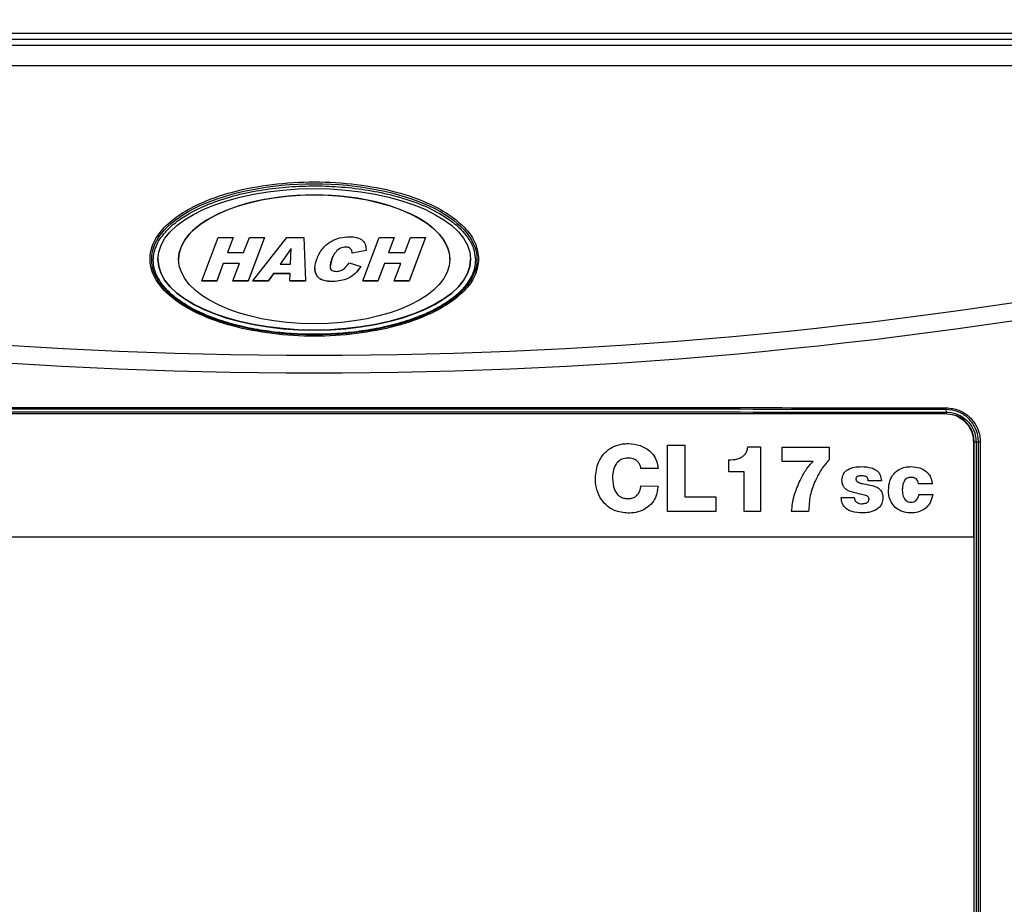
# Model space of a CAD drawing. Header units: inches. Extents: x 0.6 to 33.8, y 0 to 21.7.
# Tile 36 of 210: x 10.8 to 12.3, y 12.6 to 14. Entities that reach past the tile are written whole.
import ezdxf

# ---------------------------------------------------------------- set-up
doc = ezdxf.new("R2010")
doc.units = ezdxf.units.IN
doc.header["$MEASUREMENT"] = 0
doc.layers.add('FORMAT', color=7, linetype='Continuous')
doc.styles.add('SLDTEXTSTYLE3', font='TXT', dxfattribs={"width": 0.75})
doc.dimstyles.new('SLDDIMSTYLE0', dxfattribs={"dimtxt": 0.125, "dimasz": 0.13, "dimexe": 0, "dimexo": 0.0625, "dimgap": 0.03125, "dimtad": 0, "dimtih": 1, "dimtoh": 1, "dimdec": 1, "dimlfac": 4, "dimrnd": 1e-09, "dimzin": 12, "dimdsep": 46, "dimtxsty": 'SLDTEXTSTYLE3', "dimsah": 1, "dimcen": 0.09, "dimadec": 0, "dimazin": 3, "dimtfac": 1, "dimtdec": 1, "dimtofl": 0, "dimtmove": 0, "dimatfit": 3, "dimfxl": 1, "dimfrac": 2, "dimtolj": 1, "dimtzin": 12, "dimarcsym": 0})

# ---------------------------------------------------------------- blocks, each defined once
blk = doc.blocks.new('_D_1')
at = {"layer": 'FORMAT'}
for p, q in [((6.1417, 17.3401), (2.5482, 17.3401)), ((2.6732, 17.3401), (2.6732, 11.0747)), ((2.4885, 11.0493), (2.4504, 11.0493)), ((2.4504, 11.0493), (2.4504, 10.8509)), ((2.8579, 11.0493), (2.896, 11.0493)), ((2.896, 11.0493), (2.896, 10.8509)), ((2.4504, 10.8509), (2.4885, 10.8509)), ((2.896, 10.8509), (2.8579, 10.8509)), ((2.6732, 4.3985), (2.6732, 10.6639)), ((13.1545, 4.3985), (2.5482, 4.3985))]:
    blk.add_line(p, q, dxfattribs=at)
for points in [[(2.6732, 17.3401), (2.6532, 17.2101), (2.6932, 17.2101)], [(2.6732, 4.3985), (2.6932, 4.5285), (2.6532, 4.5285)]]:
    blk.add_solid(points, dxfattribs=at)
at = {"layer": 'FORMAT', "char_height": 0.125, "attachment_point": 1, "style": 'SLDTEXTSTYLE3'}
for s, insert in [('1315', (2.4885, 11.012)), ('51.8', (2.5115, 10.825))]:
    blk.add_mtext(s, dxfattribs=dict(at, insert=insert))

msp = doc.modelspace()

# ---------------------------------------------------------------- linework, layer by layer
at = {"color": 7, "linetype": 'Continuous'}
for p, q in [((10.0586, 13.9519), (12.4669, 13.9519)), ((12.4669, 13.9422), (10.0586, 13.9422)), ((10.0671, 13.9337), (12.4584, 13.9337)), ((12.4584, 13.9029), (10.0671, 13.9029)), ((11.094, 13.5805), (11.1185, 13.6458)), ((11.1185, 13.6458), (11.141, 13.6458)), ((11.141, 13.6458), (11.1324, 13.6229)), ((11.141, 13.6457), (11.1324, 13.6229)), ((11.141, 13.6458), (11.141, 13.6457)), ((11.1567, 13.6229), (11.1653, 13.6458)), ((11.1878, 13.6458), (11.1633, 13.5805)), ((11.1878, 13.6457), (11.1633, 13.5804)), ((11.1653, 13.6458), (11.1878, 13.6458)), ((11.1707, 13.5805), (11.2217, 13.6458)), ((11.1878, 13.6458), (11.1878, 13.6457)), ((11.2217, 13.6458), (11.247, 13.6458)), ((11.247, 13.6458), (11.2494, 13.5805)), ((11.3355, 13.5805), (11.36, 13.6458)), ((11.36, 13.6458), (11.3825, 13.6458)), ((11.3825, 13.6458), (11.3739, 13.6229)), ((11.3825, 13.6457), (11.3739, 13.6229)), ((11.3825, 13.6458), (11.3825, 13.6457)), ((11.3982, 13.6229), (11.4068, 13.6458)), ((11.4293, 13.6458), (11.4048, 13.5805)), ((11.4293, 13.6457), (11.4048, 13.5804)), ((11.4068, 13.6458), (11.4293, 13.6458)), ((11.4293, 13.6458), (11.4293, 13.6457)), ((11.2278, 13.6291), (11.2115, 13.6059)), ((11.2278, 13.629), (11.2116, 13.6059)), ((11.2271, 13.6059), (11.2278, 13.6291)), ((11.2966, 13.626), (11.2966, 13.6259)), ((11.3101, 13.6314), (11.3101, 13.6313)), ((11.3188, 13.6265), (11.3188, 13.6264)), ((11.3404, 13.6261), (11.3193, 13.622)), ((11.3404, 13.626), (11.3193, 13.6219)), ((11.3404, 13.6261), (11.3404, 13.626)), ((11.019, 13.6128), (11.019, 13.6119)), ((11.0284, 13.6129), (11.0284, 13.6128)), ((11.0594, 13.6129), (11.0594, 13.6128)), ((11.1324, 13.6229), (11.1567, 13.6229)), ((11.2889, 13.6133), (11.2865, 13.6022)), ((11.2889, 13.6134), (11.2889, 13.6133)), ((11.3193, 13.622), (11.3193, 13.6219)), ((11.3739, 13.6229), (11.3982, 13.6229)), ((11.4661, 13.6128), (11.4661, 13.6129)), ((11.4971, 13.6128), (11.4971, 13.6129)), ((11.5065, 13.6119), (11.5065, 13.6128)), ((11.1263, 13.6068), (11.1165, 13.5805)), ((11.1263, 13.6067), (11.1165, 13.5804)), ((11.1506, 13.6068), (11.1263, 13.6068)), ((11.1263, 13.6068), (11.1263, 13.6067)), ((11.1506, 13.6067), (11.1263, 13.6067)), ((11.1408, 13.5805), (11.1506, 13.6068)), ((11.2115, 13.6059), (11.2271, 13.6059)), ((11.2635, 13.5995), (11.2635, 13.5994)), ((11.3148, 13.6076), (11.3324, 13.6023)), ((11.3324, 13.6023), (11.3324, 13.6021)), ((11.3678, 13.6068), (11.358, 13.5805)), ((11.3678, 13.6067), (11.358, 13.5804)), ((11.3678, 13.6068), (11.3678, 13.6067)), ((11.3922, 13.6068), (11.3678, 13.6068)), ((11.3921, 13.6067), (11.3678, 13.6067)), ((11.3823, 13.5805), (11.3922, 13.6068)), ((11.094, 13.5805), (11.094, 13.5804)), ((11.1165, 13.5805), (11.094, 13.5805)), ((11.1165, 13.5804), (11.094, 13.5804)), ((11.1165, 13.5805), (11.1165, 13.5804)), ((11.1633, 13.5805), (11.1408, 13.5805)), ((11.1408, 13.5805), (11.1408, 13.5804)), ((11.1633, 13.5804), (11.1408, 13.5804)), ((11.1633, 13.5805), (11.1633, 13.5804)), ((11.1707, 13.5805), (11.1707, 13.5804)), ((11.1936, 13.5805), (11.1707, 13.5805)), ((11.1936, 13.5804), (11.1707, 13.5804)), ((11.2013, 13.5915), (11.1936, 13.5805)), ((11.2013, 13.5914), (11.1936, 13.5804)), ((11.1936, 13.5805), (11.1936, 13.5804)), ((11.2013, 13.5915), (11.2013, 13.5914)), ((11.2264, 13.5915), (11.2013, 13.5915)), ((11.2264, 13.5914), (11.2013, 13.5914)), ((11.2259, 13.5805), (11.2264, 13.5915)), ((11.2259, 13.5805), (11.2259, 13.5804)), ((11.2494, 13.5805), (11.2259, 13.5805)), ((11.2494, 13.5804), (11.2259, 13.5804)), ((11.2494, 13.5805), (11.2494, 13.5804)), ((11.358, 13.5805), (11.3355, 13.5805)), ((11.3355, 13.5805), (11.3355, 13.5804)), ((11.358, 13.5804), (11.3355, 13.5804)), ((11.358, 13.5805), (11.358, 13.5804)), ((11.3823, 13.5805), (11.3823, 13.5804)), ((11.4048, 13.5805), (11.3823, 13.5805)), ((11.4048, 13.5804), (11.3823, 13.5804)), ((11.4048, 13.5805), (11.4048, 13.5804)), ((11.2913, 13.5796), (11.2913, 13.5795)), ((12.2102, 13.3839), (12.21, 13.3879)), ((10.3175, 13.3819), (12.208, 13.3819)), ((11.7924, 13.3344), (11.818, 13.3344)), ((11.7924, 13.2353), (11.7924, 13.3344)), ((11.818, 13.3344), (11.818, 13.257)), ((11.9125, 13.3318), (11.9315, 13.3318)), ((11.9315, 13.3318), (11.9315, 13.2353)), ((11.964, 13.3317), (12.0347, 13.3317)), ((11.964, 13.3102), (11.964, 13.3317)), ((12.0347, 13.3317), (12.0346, 13.3127)), ((12.2508, 13.3391), (12.2508, 13.1968)), ((12.2519, 11.5857), (12.2519, 13.3395)), ((12.2519, 13.3395), (12.2547, 13.3395)), ((12.2547, 13.3395), (12.2583, 13.3395)), ((12.2547, 13.3395), (12.2547, 11.5857)), ((12.2583, 13.3395), (12.2611, 13.3395)), ((12.2583, 11.5857), (12.2583, 13.3395)), ((12.2611, 13.3395), (12.2611, 11.5857)), ((11.778, 13.2995), (11.7524, 13.2994)), ((11.8839, 13.2947), (11.8839, 13.3123)), ((12.0105, 13.3102), (11.964, 13.3102)), ((12.0105, 13.3099), (12.0105, 13.3102)), ((11.9072, 13.2947), (11.8839, 13.2947)), ((11.9072, 13.2353), (11.9072, 13.2947)), ((11.7524, 13.2734), (11.778, 13.2733)), ((12.1128, 13.2813), (12.0932, 13.2812)), ((12.1891, 13.2766), (12.1684, 13.2766)), ((11.818, 13.257), (11.8644, 13.257)), ((11.8644, 13.257), (11.8644, 13.2353)), ((12.0526, 13.256), (12.0722, 13.256)), ((12.169, 13.2605), (12.1897, 13.2605)), ((11.8644, 13.2353), (11.7924, 13.2353)), ((11.9315, 13.2353), (11.9072, 13.2353)), ((12.0037, 13.2353), (11.9782, 13.2352)), ((12.2508, 13.1968), (10.2747, 13.1968))]:
    msp.add_line(p, q, dxfattribs=at)
for centre, start, end in [((12.1826, 13.3902), 355.1914, 0.5141), ((12.2376, 13.3816), 175.1873, 180.5132)]:
    msp.add_arc(centre, 0.0275, start, end, dxfattribs=at)
for centre, major_axis, ratio in [((11.2627, 13.6128), (0.2438, 0), 0.464773), ((11.2627, 13.6129), (0.2344, 0), 0.451945), ((11.2627, 13.6129), (0.2034, 0), 0.4746)]:
    msp.add_ellipse(centre, major_axis=major_axis, ratio=ratio, dxfattribs=at)
for centre, major_axis, ratio, start_param, end_param in [((11.2627, 13.6128), (0.2034, 0), 0.4746, 0, 3.142229), ((11.2627, 13.6128), (0.2344, 0), 0.451945, 3.142097, 6.283185), ((11.2627, 45.5028), (0, 32.0336), 0.466308, 3.051936, 3.23125), ((11.2627, 45.4764), (0, 32.0336), 0.468259, 3.051993, 3.231192)]:
    msp.add_ellipse(centre, major_axis=major_axis, ratio=ratio, start_param=start_param, end_param=end_param, dxfattribs=at)
for points, knots in [([(11.509, 13.6134), (11.508, 13.6212), (11.5058, 13.6375), (11.49, 13.6598), (11.4665, 13.6797), (11.4313, 13.6991), (11.3839, 13.7155), (11.3253, 13.7264), (11.2627, 13.7302), (11.2002, 13.7264), (11.1416, 13.7155), (11.0942, 13.6991), (11.0591, 13.6797), (11.0354, 13.6598), (11.0202, 13.6375), (11.0147, 13.6134), (11.0202, 13.5893), (11.0354, 13.5669), (11.0591, 13.547), (11.0942, 13.5276), (11.1416, 13.5113), (11.2002, 13.5003), (11.2627, 13.4965), (11.3253, 13.5003), (11.3839, 13.5113), (11.4313, 13.5276), (11.4665, 13.547), (11.49, 13.5669), (11.5058, 13.5893), (11.508, 13.6056), (11.509, 13.6134)], [0, 0, 0, 0, 0.021394, 0.0447191, 0.0711876, 0.10129, 0.1468113, 0.1971158, 0.25, 0.3028842, 0.3531887, 0.39871, 0.4288124, 0.4552809, 0.478606, 0.5, 0.521394, 0.5447191, 0.5711876, 0.60129, 0.6468113, 0.6971158, 0.75, 0.8028842, 0.8531887, 0.89871, 0.9288124, 0.9552809, 0.978606, 1, 1, 1, 1]), ([(11.5042, 13.6117), (11.5038, 13.6163), (11.5029, 13.6272), (11.4957, 13.642), (11.4841, 13.6568), (11.4692, 13.6699), (11.4461, 13.6848), (11.4155, 13.6986), (11.3777, 13.7101), (11.3387, 13.7178), (11.2992, 13.7221), (11.2595, 13.7234), (11.2197, 13.7216), (11.1803, 13.7168), (11.1415, 13.7085), (11.1049, 13.6966), (11.075, 13.6824), (11.0536, 13.6678), (11.0399, 13.655), (11.0284, 13.6401), (11.0223, 13.6254), (11.0211, 13.6117), (11.0221, 13.5997), (11.0269, 13.5866), (11.0364, 13.5724), (11.0485, 13.56), (11.0674, 13.5457), (11.0927, 13.5321), (11.1243, 13.5201), (11.157, 13.5113), (11.1904, 13.5052), (11.2243, 13.5016), (11.2583, 13.5002), (11.2924, 13.501), (11.3263, 13.5041), (11.3599, 13.5095), (11.3928, 13.5176), (11.4247, 13.5286), (11.4521, 13.542), (11.4727, 13.5562), (11.4862, 13.569), (11.4973, 13.5839), (11.5035, 13.5984), (11.504, 13.6089), (11.5042, 13.6117)], [0, 0, 0, 0, 0.012912, 0.030662, 0.044894, 0.064075, 0.083215, 0.117207, 0.15113, 0.185029, 0.218917, 0.252801, 0.286684, 0.320571, 0.354468, 0.388385, 0.419621, 0.440535, 0.456743, 0.469651, 0.491683, 0.49997, 0.508389, 0.525358, 0.538289, 0.555107, 0.571892, 0.601023, 0.630095, 0.659145, 0.688184, 0.717218, 0.746249, 0.77528, 0.804312, 0.833348, 0.86239, 0.891447, 0.920537, 0.941563, 0.957479, 0.970277, 0.992136, 1, 1, 1, 1]), ([(11.2664, 13.6133), (11.2687, 13.6184), (11.2735, 13.6288), (11.2862, 13.6397), (11.3007, 13.6458), (11.3104, 13.6463), (11.3152, 13.6466)], [0, 0, 0, 0, 0.2801614, 0.5596951, 0.7797366, 1, 1, 1, 1]), ([(11.3152, 13.6466), (11.3189, 13.6465), (11.3262, 13.6463), (11.3359, 13.6419), (11.3401, 13.6339), (11.3403, 13.6287), (11.3404, 13.6261)], [0, 0, 0, 0, 0.281406, 0.559378, 0.778971, 1, 1, 1, 1]), ([(11.2966, 13.626), (11.2948, 13.6238), (11.2915, 13.62), (11.2897, 13.6154), (11.2889, 13.6134)], [0, 0, 0, 0, 0.5590401, 1, 1, 1, 1]), ([(11.2966, 13.6259), (11.2948, 13.6237), (11.2915, 13.6199), (11.2897, 13.6153), (11.2889, 13.6133)], [0, 0, 0, 0, 0.5590401, 1, 1, 1, 1]), ([(11.3101, 13.6314), (11.3073, 13.631), (11.3021, 13.6304), (11.2983, 13.6273), (11.2966, 13.626)], [0, 0, 0, 0, 0.558522, 1, 1, 1, 1]), ([(11.3101, 13.6313), (11.3073, 13.6309), (11.3021, 13.6303), (11.2983, 13.6272), (11.2966, 13.6259)], [0, 0, 0, 0, 0.5585215, 1, 1, 1, 1]), ([(11.3188, 13.6265), (11.3183, 13.6273), (11.3174, 13.629), (11.3144, 13.631), (11.3117, 13.6312), (11.3101, 13.6314)], [0, 0, 0, 0, 0.2804, 0.560678, 1, 1, 1, 1]), ([(11.3188, 13.6264), (11.3183, 13.6272), (11.3174, 13.6289), (11.3144, 13.6309), (11.3117, 13.6311), (11.3101, 13.6313)], [0, 0, 0, 0, 0.2804, 0.560678, 1, 1, 1, 1]), ([(11.3193, 13.622), (11.3193, 13.6229), (11.3193, 13.6244), (11.319, 13.6258), (11.3188, 13.6265)], [0, 0, 0, 0, 0.560418, 1, 1, 1, 1]), ([(11.3193, 13.6219), (11.3193, 13.6228), (11.3193, 13.6243), (11.319, 13.6257), (11.3188, 13.6264)], [0, 0, 0, 0, 0.560418, 1, 1, 1, 1]), ([(11.2913, 13.5796), (11.2866, 13.5798), (11.2795, 13.58), (11.2708, 13.5835), (11.2647, 13.5901), (11.2624, 13.6011), (11.265, 13.6092), (11.2664, 13.6133)], [0, 0, 0, 0, 0.250766, 0.375944, 0.500938, 0.749178, 1, 1, 1, 1]), ([(11.2889, 13.6134), (11.2874, 13.6095), (11.2855, 13.6046), (11.2869, 13.5985), (11.2892, 13.5962), (11.2924, 13.595), (11.2946, 13.5949), (11.2957, 13.5949)], [0, 0, 0, 0, 0.500021, 0.624928, 0.749529, 0.874513, 1, 1, 1, 1]), ([(11.2913, 13.5795), (11.2866, 13.5797), (11.2795, 13.5799), (11.2708, 13.5834), (11.2649, 13.5897), (11.2642, 13.5957), (11.2638, 13.5995)], [0, 0, 0, 0, 0.347005, 0.520224, 0.693188, 1, 1, 1, 1]), ([(11.3324, 13.6023), (11.3298, 13.5987), (11.3246, 13.5915), (11.311, 13.5817), (11.2987, 13.5804), (11.2913, 13.5796)], [0, 0, 0, 0, 0.281178, 0.561933, 1, 1, 1, 1]), ([(11.3324, 13.6021), (11.3298, 13.5986), (11.3246, 13.5914), (11.311, 13.5816), (11.2987, 13.5803), (11.2913, 13.5795)], [0, 0, 0, 0, 0.281178, 0.561933, 1, 1, 1, 1]), ([(11.2957, 13.5949), (11.2981, 13.5951), (11.3028, 13.5955), (11.3097, 13.6002), (11.3129, 13.6048), (11.3148, 13.6076)], [0, 0, 0, 0, 0.279694, 0.559233, 1, 1, 1, 1]), ([(10.3153, 13.3905), (10.3797, 13.3905), (10.5729, 13.3907), (10.8953, 13.3909), (11.2307, 13.391), (11.5144, 13.3909), (11.7464, 13.3908), (11.9783, 13.3907), (12.1329, 13.3905), (12.2101, 13.3905)], [0, 0, 0, 0, 0.102044, 0.306146, 0.510384, 0.632729, 0.755075, 0.877537, 1, 1, 1, 1]), ([(12.21, 13.3879), (12.21, 13.3879), (12.1071, 13.388), (11.9011, 13.3882), (11.5918, 13.3884), (11.2565, 13.3884), (10.8954, 13.3884), (10.573, 13.3882), (10.3798, 13.388), (10.3154, 13.3879), (10.3154, 13.3879)], [0, 0, 0, 0, 0.0000003, 0.1631992, 0.3264155, 0.4896144, 0.6937848, 0.8979552, 0.9999997, 1, 1, 1, 1]), ([(12.2583, 13.3395), (12.2583, 13.3395), (12.2583, 13.3423), (12.2576, 13.3506), (12.2529, 13.3638), (12.2424, 13.3766), (12.2277, 13.3856), (12.2161, 13.3879), (12.21, 13.3879), (12.21, 13.3879)], [0, 0, 0, 0, 0.000008, 0.113867, 0.328678, 0.54356, 0.759245, 0.999992, 1, 1, 1, 1]), ([(12.2101, 13.3905), (12.2166, 13.3897), (12.2287, 13.3884), (12.2442, 13.3786), (12.2552, 13.3651), (12.2605, 13.3512), (12.2609, 13.3425), (12.2611, 13.3395)], [0, 0, 0, 0, 0.240513, 0.456151, 0.671083, 0.886036, 1, 1, 1, 1]), ([(10.3153, 13.3839), (10.3153, 13.3839), (10.3796, 13.384), (10.5728, 13.3842), (10.8951, 13.3844), (11.2563, 13.3845), (11.5917, 13.3844), (11.9011, 13.3842), (12.1072, 13.384), (12.2102, 13.3839), (12.2102, 13.3839)], [0, 0, 0, 0, 0.0000003, 0.1020099, 0.3061106, 0.5102113, 0.6734683, 0.8367427, 0.9999997, 1, 1, 1, 1]), ([(12.208, 13.3819), (12.2128, 13.3815), (12.2225, 13.3805), (12.2353, 13.3731), (12.245, 13.3622), (12.2501, 13.3502), (12.2506, 13.3423), (12.2508, 13.3391)], [0, 0, 0, 0, 0.215245, 0.430495, 0.645566, 0.860213, 1, 1, 1, 1]), ([(12.2102, 13.3839), (12.2102, 13.3839), (12.2152, 13.3839), (12.2252, 13.3822), (12.2385, 13.3748), (12.2487, 13.3634), (12.2538, 13.351), (12.2547, 13.3427), (12.2547, 13.3395), (12.2547, 13.3395)], [0, 0, 0, 0, 0.000008, 0.215097, 0.430443, 0.645198, 0.860238, 0.999992, 1, 1, 1, 1]), ([(12.2519, 13.3395), (12.2517, 13.3425), (12.2512, 13.3503), (12.2463, 13.3621), (12.2367, 13.3724), (12.2282, 13.3783), (12.2232, 13.3791), (12.2228, 13.3792)], [0, 0, 0, 0, 0.173967, 0.441714, 0.709226, 0.9776, 1, 1, 1, 1]), ([(11.684, 13.2848), (11.6848, 13.293), (11.6862, 13.3067), (11.697, 13.323), (11.7097, 13.3326), (11.7226, 13.3364), (11.7302, 13.3368), (11.7331, 13.337)], [0, 0, 0, 0, 0.304522, 0.507541, 0.711315, 0.893318, 1, 1, 1, 1]), ([(11.7331, 13.337), (11.7391, 13.3364), (11.7513, 13.3351), (11.7656, 13.3268), (11.7742, 13.316), (11.7772, 13.3069), (11.7778, 13.3013), (11.778, 13.2995)], [0, 0, 0, 0, 0.281418, 0.564023, 0.738324, 0.912294, 1, 1, 1, 1]), ([(11.8839, 13.3123), (11.8884, 13.3126), (11.8954, 13.3129), (11.9036, 13.3164), (11.9084, 13.3204), (11.9114, 13.3256), (11.9121, 13.3297), (11.9125, 13.3318)], [0, 0, 0, 0, 0.347463, 0.53967, 0.684547, 0.829434, 1, 1, 1, 1]), ([(11.7325, 13.3152), (11.7295, 13.3149), (11.7245, 13.3143), (11.7183, 13.3105), (11.7134, 13.3042), (11.7102, 13.2953), (11.7098, 13.2881), (11.7097, 13.2848)], [0, 0, 0, 0, 0.209115, 0.352627, 0.495952, 0.767393, 1, 1, 1, 1]), ([(11.7524, 13.2994), (11.7518, 13.3019), (11.7509, 13.3061), (11.7469, 13.3108), (11.7417, 13.314), (11.7367, 13.3151), (11.7333, 13.3152), (11.7325, 13.3152)], [0, 0, 0, 0, 0.265033, 0.455206, 0.644748, 0.911995, 1, 1, 1, 1]), ([(11.991, 13.2816), (11.9923, 13.2842), (11.9948, 13.2894), (11.9993, 13.2968), (12.0043, 13.3039), (12.0085, 13.3079), (12.0105, 13.3099)], [0, 0, 0, 0, 0.2508704, 0.5019115, 0.7490628, 1, 1, 1, 1]), ([(12.0346, 13.3127), (12.0325, 13.3104), (12.0282, 13.3058), (12.021, 13.2954), (12.0167, 13.2871), (12.0139, 13.2816)], [0, 0, 0, 0, 0.252648, 0.503195, 1, 1, 1, 1]), ([(12.0537, 13.2824), (12.0541, 13.285), (12.0546, 13.2893), (12.0579, 13.2946), (12.0638, 13.299), (12.0723, 13.3019), (12.0795, 13.3022), (12.0829, 13.3024)], [0, 0, 0, 0, 0.195145, 0.327817, 0.460654, 0.737523, 1, 1, 1, 1]), ([(12.0829, 13.3024), (12.0879, 13.3021), (12.0953, 13.3017), (12.1038, 13.2981), (12.1085, 13.2942), (12.1117, 13.2886), (12.1124, 13.284), (12.1128, 13.2813)], [0, 0, 0, 0, 0.36363, 0.534456, 0.666799, 0.799076, 1, 1, 1, 1]), ([(12.1234, 13.2666), (12.1238, 13.2718), (12.1246, 13.2807), (12.1308, 13.2916), (12.1388, 13.2984), (12.148, 13.3019), (12.1541, 13.3022), (12.157, 13.3024)], [0, 0, 0, 0, 0.284287, 0.475208, 0.666482, 0.84593, 1, 1, 1, 1]), ([(12.157, 13.3024), (12.1615, 13.302), (12.1694, 13.3014), (12.179, 13.2964), (12.1851, 13.2899), (12.188, 13.2831), (12.1888, 13.2785), (12.1891, 13.2766)], [0, 0, 0, 0, 0.295376, 0.520418, 0.697015, 0.87331, 1, 1, 1, 1]), ([(11.7331, 13.2327), (11.726, 13.2334), (11.7139, 13.2347), (11.6995, 13.2443), (11.69, 13.2566), (11.6848, 13.2707), (11.6843, 13.2805), (11.684, 13.2848)], [0, 0, 0, 0, 0.262516, 0.448046, 0.633078, 0.837037, 1, 1, 1, 1]), ([(11.7097, 13.2848), (11.7101, 13.2792), (11.7109, 13.271), (11.7157, 13.262), (11.7206, 13.2574), (11.7264, 13.255), (11.7305, 13.2546), (11.7325, 13.2544)], [0, 0, 0, 0, 0.394289, 0.5686562, 0.7114633, 0.8542578, 1, 1, 1, 1]), ([(12.0837, 13.2886), (12.0827, 13.2886), (12.0808, 13.2886), (12.0784, 13.2881), (12.0765, 13.2875), (12.0754, 13.2865), (12.0747, 13.2852), (12.0746, 13.2842), (12.0745, 13.2837)], [0, 0, 0, 0, 0.255472, 0.483887, 0.631871, 0.74649, 0.860606, 1, 1, 1, 1]), ([(12.0905, 13.287), (12.0899, 13.2873), (12.0889, 13.2878), (12.0866, 13.2885), (12.0848, 13.2886), (12.0837, 13.2886)], [0, 0, 0, 0, 0.251642, 0.504097, 1, 1, 1, 1]), ([(12.0932, 13.2812), (12.0931, 13.2823), (12.093, 13.284), (12.0918, 13.286), (12.0909, 13.2866), (12.0905, 13.287)], [0, 0, 0, 0, 0.492296, 0.732794, 1, 1, 1, 1]), ([(12.158, 13.2863), (12.1557, 13.2861), (12.1523, 13.2857), (12.1485, 13.2831), (12.1457, 13.2788), (12.1443, 13.2731), (12.1442, 13.2684), (12.1442, 13.2666)], [0, 0, 0, 0, 0.247267, 0.368715, 0.490669, 0.797076, 1, 1, 1, 1]), ([(12.1684, 13.2766), (12.1681, 13.2781), (12.1677, 13.2807), (12.1654, 13.2836), (12.1626, 13.2855), (12.1599, 13.2862), (12.1583, 13.2863), (12.158, 13.2863)], [0, 0, 0, 0, 0.284317, 0.489856, 0.6943269, 0.924771, 1, 1, 1, 1]), ([(11.7325, 13.2544), (11.7352, 13.2546), (11.7398, 13.255), (11.7456, 13.2581), (11.7493, 13.2625), (11.7516, 13.2677), (11.7521, 13.2715), (11.7524, 13.2734)], [0, 0, 0, 0, 0.2609841, 0.4447145, 0.6288627, 0.8152762, 1, 1, 1, 1]), ([(11.778, 13.2733), (11.7772, 13.2675), (11.7757, 13.2575), (11.7676, 13.2453), (11.7572, 13.2376), (11.7452, 13.2333), (11.7369, 13.2329), (11.7331, 13.2327)], [0, 0, 0, 0, 0.259599, 0.445357, 0.631021, 0.829991, 1, 1, 1, 1]), ([(11.9782, 13.2352), (11.9786, 13.2393), (11.9794, 13.2473), (11.9828, 13.2631), (11.9877, 13.2742), (11.991, 13.2816)], [0, 0, 0, 0, 0.250799, 0.501472, 1, 1, 1, 1]), ([(12.0139, 13.2816), (12.0123, 13.2779), (12.0092, 13.2705), (12.0049, 13.2551), (12.0042, 13.2432), (12.0037, 13.2353)], [0, 0, 0, 0, 0.250594, 0.501431, 1, 1, 1, 1]), ([(12.0834, 13.2607), (12.0801, 13.2614), (12.0734, 13.2629), (12.0652, 13.2652), (12.0591, 13.2683), (12.0557, 13.2727), (12.0541, 13.2776), (12.0539, 13.281), (12.0537, 13.2824)], [0, 0, 0, 0, 0.251823, 0.50375, 0.625805, 0.748807, 0.897674, 1, 1, 1, 1]), ([(12.0745, 13.2837), (12.0747, 13.283), (12.075, 13.2816), (12.0768, 13.2797), (12.0806, 13.2777), (12.0883, 13.2762), (12.0949, 13.2749), (12.099, 13.2741)], [0, 0, 0, 0, 0.074235, 0.148766, 0.275117, 0.53795, 1, 1, 1, 1]), ([(12.099, 13.2741), (12.1018, 13.2733), (12.1065, 13.2719), (12.1119, 13.2669), (12.1147, 13.2616), (12.115, 13.2577), (12.1151, 13.2563)], [0, 0, 0, 0, 0.3355839, 0.5515536, 0.8367974, 1, 1, 1, 1]), ([(12.0841, 13.2329), (12.079, 13.2332), (12.0713, 13.2337), (12.0623, 13.2376), (12.0572, 13.2418), (12.0536, 13.248), (12.053, 13.253), (12.0526, 13.256)], [0, 0, 0, 0, 0.346671, 0.523916, 0.658769, 0.793721, 1, 1, 1, 1]), ([(12.0722, 13.256), (12.0723, 13.2548), (12.0725, 13.2527), (12.074, 13.2503), (12.0752, 13.2494), (12.0758, 13.249)], [0, 0, 0, 0, 0.445276, 0.733839, 1, 1, 1, 1]), ([(12.0944, 13.2537), (12.0942, 13.2545), (12.094, 13.256), (12.0927, 13.2576), (12.0905, 13.2589), (12.0874, 13.2599), (12.0848, 13.2604), (12.0834, 13.2607)], [0, 0, 0, 0, 0.178462, 0.30169, 0.424446, 0.709145, 1, 1, 1, 1]), ([(12.1151, 13.2563), (12.1148, 13.2533), (12.1143, 13.2482), (12.1106, 13.2419), (12.1041, 13.2367), (12.0949, 13.2334), (12.0874, 13.2331), (12.0841, 13.2329)], [0, 0, 0, 0, 0.206253, 0.347066, 0.488128, 0.771285, 1, 1, 1, 1]), ([(12.157, 13.2329), (12.1519, 13.2334), (12.1434, 13.2343), (12.1333, 13.2409), (12.127, 13.249), (12.1239, 13.2581), (12.1236, 13.264), (12.1234, 13.2666)], [0, 0, 0, 0, 0.281552, 0.473835, 0.666174, 0.853298, 1, 1, 1, 1]), ([(12.1442, 13.2666), (12.1444, 13.2636), (12.1448, 13.2592), (12.1472, 13.2541), (12.1497, 13.2512), (12.153, 13.2494), (12.1555, 13.2492), (12.1568, 13.249)], [0, 0, 0, 0, 0.363052, 0.549447, 0.691081, 0.832692, 1, 1, 1, 1]), ([(12.1568, 13.249), (12.1584, 13.2491), (12.1611, 13.2493), (12.1646, 13.2512), (12.1671, 13.2541), (12.1684, 13.2574), (12.1689, 13.2597), (12.169, 13.2605)], [0, 0, 0, 0, 0.254813, 0.4348513, 0.6150349, 0.8663694, 1, 1, 1, 1]), ([(12.1897, 13.2605), (12.1888, 13.2562), (12.1872, 13.2488), (12.1803, 13.2404), (12.172, 13.2353), (12.1639, 13.2332), (12.1587, 13.233), (12.157, 13.2329)], [0, 0, 0, 0, 0.277294, 0.47408, 0.670086, 0.889476, 1, 1, 1, 1]), ([(12.0758, 13.249), (12.0764, 13.2486), (12.0783, 13.2475), (12.0811, 13.2468), (12.0833, 13.2467), (12.084, 13.2467)], [0, 0, 0, 0, 0.2518804, 0.7478855, 1, 1, 1, 1]), ([(12.084, 13.2467), (12.086, 13.2469), (12.0888, 13.2472), (12.092, 13.2488), (12.0935, 13.2504), (12.0942, 13.2522), (12.0943, 13.2533), (12.0944, 13.2537)], [0, 0, 0, 0, 0.435219, 0.599216, 0.765489, 0.906981, 1, 1, 1, 1])]:
    msp.add_open_spline(points, degree=3, knots=knots, dxfattribs=at)

# ---------------------------------------------------------------- dimensions: what is measured, and where the dimension line sits
at = {"layer": 'FORMAT'}
dim = msp.add_linear_dim(base=(2.6732, 17.3401), p1=(13.2045, 4.3985), p2=(6.1917, 17.3401), angle=90, dimstyle='SLDDIMSTYLE0', dxfattribs=at)
dim.commit()
dim.dimension.update_dxf_attribs({"geometry": '_D_1', "text_midpoint": (2.6732, 10.8693), "dimtype": 160})

doc.saveas('drawing.dxf')
